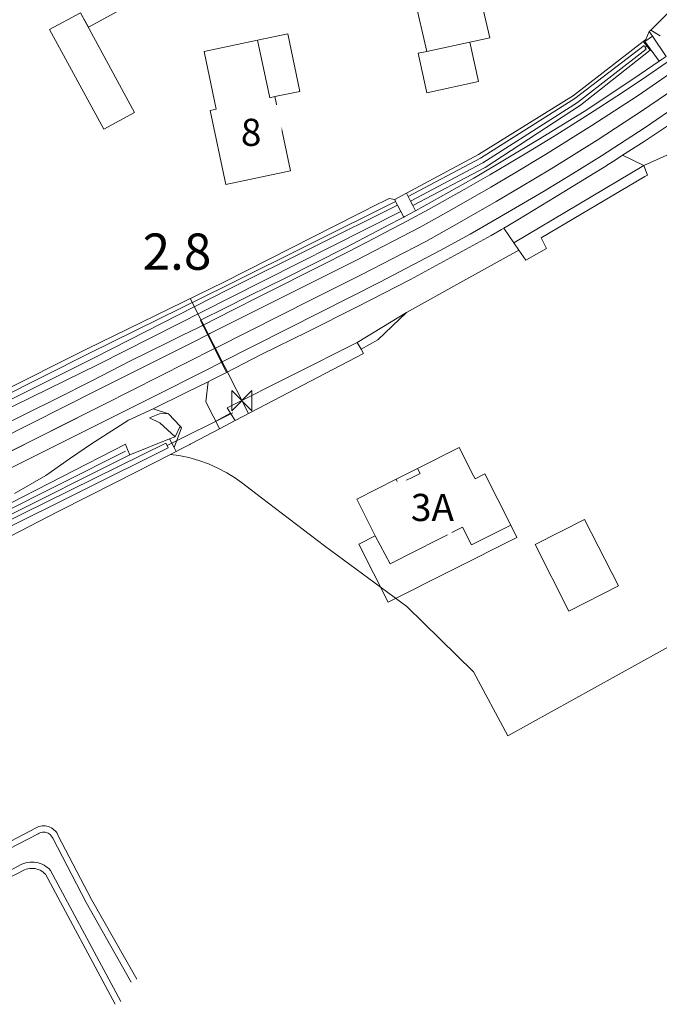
# Model space of a CAD drawing. Extents: x 140829 to 145054, y 448512 to 451778.
# Tile 81 of 152: x 143323 to 143394, y 450143 to 450252. Entities that reach past the tile are written whole.
import ezdxf

# ---------------------------------------------------------------- set-up
doc = ezdxf.new("R2010")
doc.units = 0
doc.header["$MEASUREMENT"] = 0
for name, color, linetype in [('geometrie2dBegroeidTerreindeel', 7, 'Continuous'), ('geometrie2dGebouwinstallatie', 7, 'Continuous'), ('geometrie2dGrondvlak', 7, 'Continuous'), ('geometrie2dOnbegroeidTerreindeel', 7, 'Continuous'), ('geometrie2dOndersteunendWaterdeel', 7, 'Continuous'), ('geometrie2dOndersteunendWegdeel', 7, 'Continuous'), ('geometrie2dOverigeConstructie', 7, 'Continuous'), ('geometrie2dVegetatieObject', 7, 'Continuous'), ('geometrie2dWaterdeel', 7, 'Continuous'), ('geometrie2dWegdeel', 7, 'Continuous'), ('HMPAL', 1, 'Continuous'), ('HUISNUMMER', 3, 'Continuous'), ('PPALHM', 10, 'Continuous')]:
    doc.layers.add(name, color=color, linetype=linetype)
doc.styles.get("Standard").update_dxf_attribs({"font": 'arial.ttf'})

msp = doc.modelspace()

# ---------------------------------------------------------------- linework, layer by layer
at = {"layer": 'geometrie2dBegroeidTerreindeel', "linetype": 'Continuous', "lineweight": 0}
for p, q in [((143377.9, 450227.55), (143392.24, 450236.06)), ((143392.24, 450236.06), (143392.64, 450235.02)), ((143392.24, 450236.06), (143392.24, 450236.06)), ((143392.36, 450234.85), (143380.91, 450228.1)), ((143392.64, 450235.02), (143392.36, 450234.85)), ((143378.46, 450226.73), (143377.9, 450227.55)), ((143380.91, 450228.1), (143381.5, 450226.93)), ((143379.21, 450225.63), (143378.46, 450226.73)), ((143381.5, 450226.93), (143379.21, 450225.63)), ((143360.61, 450216.55), (143366.07, 450219.85)), ((143366.07, 450219.85), (143362.91, 450216.82)), ((143362.91, 450216.82), (143361.05, 450215.8)), ((143361.05, 450215.8), (143360.61, 450216.55)), ((143361.05, 450215.8), (143361.05, 450215.8)), ((143334.1, 450201.17), (143340.02, 450204.19)), ((143340.02, 450204.19), (143340.95, 450204.06)), ((143340.95, 450204.06), (143342.05, 450203.83)), ((143342.05, 450203.83), (143343.14, 450203.52)), ((143343.14, 450203.52), (143344.2, 450203.14)), ((143344.2, 450203.14), (143345.23, 450202.68)), ((143345.23, 450202.68), (143346.23, 450202.15)), ((143346.23, 450202.15), (143347.19, 450201.56)), ((143347.19, 450201.56), (143347.84, 450201.1)), ((143327.64, 450197.88), (143334.1, 450201.17)), ((143347.84, 450201.1), (143350.05, 450199.41)), ((143350.05, 450199.41), (143357.02, 450194.11)), ((143321.19, 450194.59), (143327.64, 450197.88)), ((143357.02, 450194.11), (143366.11, 450187.41)), ((143366.11, 450187.41), (143373.44, 450180.19)), ((143377.22, 450173.12), (143399.67, 450185.57)), ((143373.44, 450180.19), (143377.22, 450173.12)), ((143325.13, 450162.94), (143315.68, 450157.99)), ((143325.34, 450163.04), (143325.13, 450162.94)), ((143325.51, 450163.1), (143325.34, 450163.04)), ((143325.68, 450163.15), (143325.51, 450163.1)), ((143325.86, 450163.17), (143325.68, 450163.15)), ((143326.03, 450163.18), (143325.86, 450163.17)), ((143326.21, 450163.17), (143326.03, 450163.18)), ((143326.38, 450163.14), (143326.21, 450163.17)), ((143326.55, 450163.1), (143326.38, 450163.14)), ((143326.72, 450163.03), (143326.55, 450163.1)), ((143326.88, 450162.97), (143326.72, 450163.03)), ((143327.03, 450162.87), (143326.88, 450162.97)), ((143327.17, 450162.76), (143327.03, 450162.87)), ((143327.29, 450162.64), (143327.17, 450162.76)), ((143327.41, 450162.51), (143327.29, 450162.64)), ((143327.51, 450162.36), (143327.41, 450162.51)), ((143327.59, 450162.21), (143327.51, 450162.36)), ((143327.64, 450162.1), (143327.59, 450162.21)), ((143331.32, 450155.06), (143327.64, 450162.1)), ((143313.39, 450152.88), (143323.93, 450158.32)), ((143323.93, 450158.32), (143324.11, 450158.39)), ((143324.11, 450158.39), (143324.3, 450158.44)), ((143324.3, 450158.44), (143324.5, 450158.48)), ((143324.5, 450158.48), (143324.69, 450158.49)), ((143324.69, 450158.49), (143324.89, 450158.49)), ((143324.89, 450158.49), (143325.09, 450158.46)), ((143325.09, 450158.46), (143325.28, 450158.42)), ((143325.28, 450158.42), (143325.47, 450158.36)), ((143325.47, 450158.36), (143325.65, 450158.28)), ((143325.65, 450158.28), (143325.83, 450158.18)), ((143325.83, 450158.18), (143325.99, 450158.07)), ((143325.99, 450158.07), (143326.14, 450157.94)), ((143326.14, 450157.94), (143326.24, 450157.84)), ((143326.24, 450157.84), (143333.92, 450143.49)), ((143336.29, 450146.25), (143331.32, 450155.06))]:
    msp.add_line(p, q, dxfattribs=at)
at = {"layer": 'geometrie2dGebouwinstallatie', "linetype": 'Continuous', "lineweight": 0}
for p, q in [((143335.11, 450253.59), (143330.96, 450251.34)), ((143330.96, 450251.34), (143330.09, 450252.94)), ((143368.29, 450248.67), (143373.03, 450249.7)), ((143373.03, 450249.7), (143373.98, 450245.34)), ((143367.36, 450248.46), (143368.29, 450248.67)), ((143368.3, 450244.11), (143367.36, 450248.46)), ((143368.29, 450248.67), (143368.29, 450248.67)), ((143373.98, 450245.34), (143368.3, 450244.11)), ((143364.91, 450201.44), (143367.28, 450202.63)), ((143367.28, 450202.63), (143367.56, 450202.09)), ((143365.18, 450200.89), (143364.91, 450201.44)), ((143367.56, 450202.09), (143365.18, 450200.89)), ((143367.56, 450202.09), (143367.56, 450202.09)), ((143364.25, 450192.12), (143372.25, 450196.15)), ((143372.25, 450196.15), (143373.24, 450194.19)), ((143373.24, 450194.19), (143377.55, 450196.36)), ((143377.55, 450196.36), (143378.24, 450195.01)), ((143360.81, 450194.29), (143362.61, 450195.18)), ((143362.61, 450195.18), (143364.25, 450192.12)), ((143362.61, 450195.18), (143362.61, 450195.18)), ((143378.24, 450195.01), (143364.05, 450187.86)), ((143364.05, 450187.86), (143360.81, 450194.29))]:
    msp.add_line(p, q, dxfattribs=at)
at = {"layer": 'geometrie2dGrondvlak', "linetype": 'Continuous', "lineweight": 0}
for p, q in [((143373.4, 450258.19), (143375.23, 450250.17)), ((143368.29, 450248.67), (143366.45, 450256.71)), ((143326.67, 450251.09), (143330.09, 450252.94)), ((143330.09, 450252.94), (143336.06, 450241.93)), ((143332.65, 450240.08), (143326.67, 450251.09)), ((143343.73, 450248.66), (143349.63, 450249.91)), ((143349.63, 450249.91), (143350.97, 450243.55)), ((143375.23, 450250.17), (143368.29, 450248.67)), ((143345.07, 450242.3), (143343.73, 450248.66)), ((143350.97, 450243.55), (143351.52, 450243.68)), ((143351.52, 450243.68), (143353.25, 450235.5)), ((143351.52, 450243.68), (143351.52, 450243.68)), ((143336.06, 450241.93), (143332.65, 450240.08)), ((143344.41, 450242.16), (143345.07, 450242.3)), ((143346.14, 450233.99), (143344.41, 450242.16)), ((143353.25, 450235.5), (143346.14, 450233.99)), ((143367.28, 450202.63), (143371.87, 450204.95)), ((143371.87, 450204.95), (143373.45, 450201.83)), ((143367.56, 450202.09), (143367.28, 450202.63)), ((143360.58, 450199.26), (143364.91, 450201.44)), ((143364.91, 450201.44), (143365.18, 450200.89)), ((143365.18, 450200.89), (143367.56, 450202.09)), ((143373.45, 450201.83), (143373.62, 450201.5)), ((143373.62, 450201.5), (143374.7, 450202.03)), ((143374.7, 450202.03), (143377.55, 450196.36)), ((143360.56, 450199.25), (143360.58, 450199.26)), ((143362.61, 450195.18), (143360.56, 450199.25)), ((143380.25, 450194.24), (143385.7, 450197.01)), ((143385.7, 450197.01), (143389.43, 450189.67)), ((143372.25, 450196.15), (143364.25, 450192.12)), ((143373.24, 450194.19), (143372.25, 450196.15)), ((143377.55, 450196.36), (143373.24, 450194.19)), ((143364.25, 450192.12), (143362.61, 450195.18)), ((143383.98, 450186.9), (143380.25, 450194.24)), ((143364.25, 450192.12), (143364.25, 450192.12)), ((143389.43, 450189.67), (143383.98, 450186.9)), ((143383.98, 450186.9), (143383.98, 450186.9))]:
    msp.add_line(p, q, dxfattribs=at)
at = {"layer": 'geometrie2dOnbegroeidTerreindeel', "linetype": 'Continuous', "lineweight": 0}
for p, q in [((143375.23, 450250.17), (143373.4, 450258.19)), ((143366.45, 450256.71), (143368.29, 450248.67)), ((143330.09, 450252.94), (143326.67, 450251.09)), ((143336.06, 450241.93), (143330.09, 450252.94)), ((143395.34, 450253.32), (143393, 450251.02)), ((143326.67, 450251.09), (143332.65, 450240.08)), ((143392.81, 450250.87), (143392.44, 450249.98)), ((143393, 450251.02), (143392.81, 450250.87)), ((143349.63, 450249.91), (143343.73, 450248.66)), ((143350.97, 450243.55), (143349.63, 450249.91)), ((143368.29, 450248.67), (143375.23, 450250.17)), ((143392.18, 450249.76), (143384.47, 450243.79)), ((143392.3, 450249.86), (143392.18, 450249.76)), ((143392.44, 450249.98), (143392.3, 450249.86)), ((143343.73, 450248.66), (143345.07, 450242.3)), ((143384.47, 450243.79), (143374.01, 450237.29)), ((143351.52, 450243.68), (143350.97, 450243.55)), ((143353.25, 450235.5), (143351.52, 450243.68)), ((143332.65, 450240.08), (143336.06, 450241.93)), ((143345.07, 450242.3), (143344.41, 450242.16)), ((143344.41, 450242.16), (143346.14, 450233.99)), ((143332.65, 450240.08), (143332.65, 450240.08)), ((143374.01, 450237.29), (143366.04, 450233.01)), ((143392.24, 450236.06), (143394.77, 450237.23)), ((143346.14, 450233.99), (143353.25, 450235.5)), ((143392.64, 450235.02), (143392.24, 450236.06)), ((143346.14, 450233.99), (143346.14, 450233.99)), ((143380.91, 450228.1), (143392.36, 450234.85)), ((143392.36, 450234.85), (143392.64, 450235.02)), ((143366.04, 450233.01), (143364.75, 450232.32)), ((143363.09, 450231.93), (143345.97, 450223.23)), ((143363.26, 450232.01), (143363.09, 450231.93)), ((143364.15, 450232.43), (143363.26, 450232.01)), ((143364.75, 450232.32), (143364.15, 450232.43)), ((143381.5, 450226.93), (143380.91, 450228.1)), ((143372.26, 450223.29), (143378.46, 450226.73)), ((143378.46, 450226.73), (143379.21, 450225.63)), ((143379.21, 450225.63), (143381.5, 450226.93)), ((143345.97, 450223.23), (143330.74, 450215.8)), ((143366.07, 450219.85), (143372.26, 450223.29)), ((143362.91, 450216.82), (143366.07, 450219.85)), ((143361.05, 450215.8), (143362.91, 450216.82)), ((143330.74, 450215.8), (143311.37, 450206.1)), ((143361.33, 450215.31), (143361.05, 450215.8)), ((143347.16, 450207.93), (143361.33, 450215.31)), ((143345.44, 450207.02), (143347.16, 450207.93)), ((143342.41, 450205.42), (143345.44, 450207.02)), ((143340.66, 450204.52), (143341.14, 450204.76)), ((143341.14, 450204.76), (143342.17, 450205.29)), ((143341.14, 450204.76), (143341.14, 450204.76)), ((143342.17, 450205.29), (143342.2, 450205.3)), ((143342.2, 450205.3), (143342.41, 450205.42)), ((143371.87, 450204.95), (143367.28, 450202.63)), ((143373.45, 450201.83), (143371.87, 450204.95)), ((143340.02, 450204.19), (143340.56, 450204.47)), ((143340.95, 450204.06), (143340.02, 450204.19)), ((143340.56, 450204.47), (143340.66, 450204.52)), ((143342.05, 450203.83), (143340.95, 450204.06)), ((143343.14, 450203.52), (143342.05, 450203.83)), ((143344.2, 450203.14), (143343.14, 450203.52)), ((143345.23, 450202.68), (143344.2, 450203.14)), ((143346.23, 450202.15), (143345.23, 450202.68)), ((143367.28, 450202.63), (143367.56, 450202.09)), ((143347.19, 450201.56), (143346.23, 450202.15)), ((143347.84, 450201.1), (143347.19, 450201.56)), ((143364.91, 450201.44), (143360.58, 450199.26)), ((143365.18, 450200.89), (143364.91, 450201.44)), ((143367.56, 450202.09), (143365.18, 450200.89)), ((143373.62, 450201.5), (143373.45, 450201.83)), ((143374.7, 450202.03), (143373.62, 450201.5)), ((143377.55, 450196.36), (143374.7, 450202.03)), ((143350.05, 450199.41), (143347.84, 450201.1)), ((143357.02, 450194.11), (143350.05, 450199.41)), ((143360.58, 450199.26), (143360.56, 450199.25)), ((143360.56, 450199.25), (143362.61, 450195.18)), ((143360.56, 450199.25), (143360.56, 450199.25)), ((143385.7, 450197.01), (143380.25, 450194.24)), ((143389.43, 450189.67), (143385.7, 450197.01)), ((143364.25, 450192.12), (143372.25, 450196.15)), ((143372.25, 450196.15), (143373.24, 450194.19)), ((143373.24, 450194.19), (143377.55, 450196.36)), ((143362.61, 450195.18), (143364.25, 450192.12)), ((143366.11, 450187.41), (143357.02, 450194.11)), ((143380.25, 450194.24), (143383.98, 450186.9)), ((143383.98, 450186.9), (143389.43, 450189.67)), ((143373.44, 450180.19), (143366.11, 450187.41)), ((143383.98, 450186.9), (143383.98, 450186.9)), ((143399.67, 450185.57), (143377.22, 450173.12)), ((143377.22, 450173.12), (143373.44, 450180.19))]:
    msp.add_line(p, q, dxfattribs=at)
at = {"layer": 'geometrie2dOndersteunendWaterdeel', "linetype": 'Continuous', "lineweight": 0}
for p, q in [((143393, 450251.02), (143395.34, 450253.32)), ((143394.04, 450250.38), (143393, 450251.02)), ((143384.47, 450243.79), (143392.18, 450249.76)), ((143392.27, 450249.32), (143384.64, 450243.46)), ((143392.18, 450249.76), (143392.57, 450249.27)), ((143392.4, 450249.11), (143392.27, 450249.32)), ((143392.57, 450249.27), (143392.4, 450249.11)), ((143392.4, 450249.11), (143392.57, 450249.27)), ((143392.57, 450249.27), (143392.94, 450248.8)), ((143384.92, 450243.04), (143392.51, 450248.93)), ((143392.94, 450248.8), (143385.24, 450242.73)), ((143392.51, 450248.93), (143392.4, 450249.11)), ((143374.01, 450237.29), (143384.47, 450243.79)), ((143384.64, 450243.46), (143374.23, 450236.9)), ((143374.49, 450236.36), (143384.92, 450243.04)), ((143385.24, 450242.73), (143374.75, 450235.85)), ((143384.64, 450243.46), (143384.64, 450243.46)), ((143385.24, 450242.73), (143385.24, 450242.73)), ((143366.04, 450233.01), (143374.01, 450237.29)), ((143374.23, 450236.9), (143366.24, 450232.64)), ((143366.49, 450232.15), (143374.49, 450236.36)), ((143374.75, 450235.85), (143366.74, 450231.67)), ((143366.24, 450232.64), (143366.04, 450233.01)), ((143345.97, 450223.23), (143363.09, 450231.93)), ((143364.86, 450232.1), (143346.31, 450222.85)), ((143363.09, 450231.93), (143363.26, 450232.01)), ((143363.26, 450232.01), (143364.15, 450232.43)), ((143364.15, 450232.43), (143364.75, 450232.32)), ((143364.75, 450232.32), (143364.86, 450232.1)), ((143364.86, 450232.1), (143364.86, 450232.1)), ((143366.74, 450231.67), (143366.49, 450232.15)), ((143346.46, 450222.42), (143365.08, 450231.68)), ((143365.44, 450231), (143346.63, 450221.52)), ((143365.08, 450231.68), (143365.44, 450231)), ((143365.44, 450231), (143365.44, 450231)), ((143330.74, 450215.8), (143345.97, 450223.23)), ((143346.31, 450222.85), (143331.02, 450215.32)), ((143331.69, 450214.89), (143346.46, 450222.42)), ((143346.63, 450221.52), (143332.05, 450214.12)), ((143311.37, 450206.1), (143330.74, 450215.8)), ((143331.02, 450215.32), (143304.42, 450201.98)), ((143304.76, 450201.45), (143331.69, 450214.89)), ((143332.05, 450214.12), (143305.29, 450201.02)), ((143335.52, 450204.14), (143339.92, 450205.9)), ((143339.92, 450205.9), (143340.18, 450205.43)), ((143339.51, 450205.43), (143309.02, 450190.4)), ((143309.33, 450189.78), (143339.76, 450204.9)), ((143339.64, 450205.16), (143339.51, 450205.43)), ((143340.18, 450205.43), (143339.64, 450205.16)), ((143339.64, 450205.16), (143340.18, 450205.43)), ((143339.76, 450204.9), (143339.64, 450205.16)), ((143340.18, 450205.43), (143340.44, 450204.94)), ((143340.44, 450204.94), (143340.66, 450204.52)), ((143308.83, 450190.75), (143335.52, 450204.14)), ((143340.02, 450204.19), (143334.1, 450201.17)), ((143340.56, 450204.47), (143340.02, 450204.19)), ((143340.66, 450204.52), (143340.56, 450204.47)), ((143334.1, 450201.17), (143327.64, 450197.88)), ((143327.64, 450197.88), (143321.19, 450194.59)), ((143315.68, 450157.99), (143325.13, 450162.94)), ((143325.41, 450162.32), (143315.99, 450157.39)), ((143325.13, 450162.94), (143325.34, 450163.04)), ((143325.34, 450163.04), (143325.51, 450163.1)), ((143325.53, 450162.39), (143325.41, 450162.32)), ((143325.51, 450163.1), (143325.68, 450163.15)), ((143325.71, 450162.46), (143325.53, 450162.39)), ((143325.68, 450163.15), (143325.86, 450163.17)), ((143325.89, 450162.5), (143325.71, 450162.46)), ((143325.86, 450163.17), (143326.03, 450163.18)), ((143326.08, 450162.5), (143325.89, 450162.5)), ((143326.03, 450163.18), (143326.21, 450163.17)), ((143326.21, 450162.49), (143326.08, 450162.5)), ((143326.21, 450163.17), (143326.38, 450163.14)), ((143326.35, 450162.45), (143326.21, 450162.49)), ((143326.52, 450162.38), (143326.35, 450162.45)), ((143326.38, 450163.14), (143326.55, 450163.1)), ((143326.64, 450162.31), (143326.52, 450162.38)), ((143326.55, 450163.1), (143326.72, 450163.03)), ((143326.75, 450162.23), (143326.64, 450162.31)), ((143326.72, 450163.03), (143326.88, 450162.97)), ((143326.87, 450162.1), (143326.75, 450162.23)), ((143326.88, 450162.97), (143327.03, 450162.87)), ((143327.03, 450162.87), (143327.17, 450162.76)), ((143327.17, 450162.76), (143327.29, 450162.64)), ((143327.29, 450162.64), (143327.41, 450162.51)), ((143327.41, 450162.51), (143327.51, 450162.36)), ((143327.51, 450162.36), (143327.59, 450162.21)), ((143326.97, 450161.94), (143326.87, 450162.1)), ((143327.04, 450161.81), (143326.97, 450161.94)), ((143330.72, 450154.73), (143327.04, 450161.81)), ((143327.59, 450162.21), (143327.64, 450162.1)), ((143327.64, 450162.1), (143331.32, 450155.06)), ((143323.64, 450158.94), (143323.86, 450159.03)), ((143323.86, 450159.03), (143324.08, 450159.1)), ((143324.08, 450159.1), (143324.3, 450159.14)), ((143324.3, 450159.14), (143324.53, 450159.17)), ((143324.53, 450159.17), (143324.76, 450159.18)), ((143324.76, 450159.18), (143324.99, 450159.17)), ((143324.99, 450159.17), (143325.22, 450159.14)), ((143325.22, 450159.14), (143325.44, 450159.09)), ((143325.44, 450159.09), (143325.66, 450159.02)), ((143325.66, 450159.02), (143325.88, 450158.94)), ((143313.07, 450153.49), (143323.64, 450158.94)), ((143323.93, 450158.32), (143313.39, 450152.88)), ((143324.11, 450158.39), (143323.93, 450158.32)), ((143324.3, 450158.44), (143324.11, 450158.39)), ((143324.5, 450158.48), (143324.3, 450158.44)), ((143324.69, 450158.49), (143324.5, 450158.48)), ((143324.89, 450158.49), (143324.69, 450158.49)), ((143325.09, 450158.46), (143324.89, 450158.49)), ((143325.28, 450158.42), (143325.09, 450158.46)), ((143325.47, 450158.36), (143325.28, 450158.42)), ((143325.65, 450158.28), (143325.47, 450158.36)), ((143325.83, 450158.18), (143325.65, 450158.28)), ((143325.99, 450158.07), (143325.83, 450158.18)), ((143325.88, 450158.94), (143326.08, 450158.83)), ((143326.14, 450157.94), (143325.99, 450158.07)), ((143326.08, 450158.83), (143326.28, 450158.71)), ((143326.24, 450157.84), (143326.14, 450157.94)), ((143326.28, 450158.71), (143326.46, 450158.57)), ((143326.46, 450158.57), (143326.63, 450158.43)), ((143326.63, 450158.43), (143326.79, 450158.26)), ((143326.79, 450158.26), (143334.53, 450143.8)), ((143333.92, 450143.49), (143326.24, 450157.84)), ((143335.69, 450145.92), (143330.72, 450154.73)), ((143331.32, 450155.06), (143336.29, 450146.25))]:
    msp.add_line(p, q, dxfattribs=at)
at = {"layer": 'geometrie2dOndersteunendWegdeel', "linetype": 'Continuous', "lineweight": 0}
for p, q in [((143392.81, 450250.87), (143393, 450251.02)), ((143393.21, 450250.34), (143392.81, 450250.87)), ((143393, 450251.02), (143394.04, 450250.38)), ((143394.69, 450248.11), (143393.21, 450250.34)), ((143392.18, 450249.76), (143392.3, 450249.86)), ((143392.57, 450249.27), (143392.18, 450249.76)), ((143392.3, 450249.86), (143392.36, 450249.78)), ((143392.36, 450249.78), (143393.91, 450247.58)), ((143392.94, 450248.8), (143392.57, 450249.27)), ((143385.24, 450242.73), (143392.94, 450248.8)), ((143393.91, 450247.58), (143394.69, 450248.11)), ((143391.02, 450245.6), (143393.91, 450247.58)), ((143393.91, 450247.58), (143391.02, 450245.6)), ((143394.8, 450247.49), (143392.55, 450245.95)), ((143392.55, 450245.95), (143389.98, 450244.2)), ((143385.66, 450242.03), (143391.02, 450245.6)), ((143391.02, 450245.6), (143385.66, 450242.03)), ((143389.98, 450244.2), (143387.27, 450242.43)), ((143374.75, 450235.85), (143385.24, 450242.73)), ((143380.6, 450238.93), (143385.66, 450242.03)), ((143385.66, 450242.03), (143380.6, 450238.93)), ((143387.27, 450242.43), (143385.83, 450241.52)), ((143385.83, 450241.52), (143383.91, 450240.31)), ((143383.91, 450240.31), (143382.35, 450239.33)), ((143373.47, 450234.69), (143380.6, 450238.93)), ((143380.6, 450238.93), (143373.47, 450234.69)), ((143382.35, 450239.33), (143379.51, 450237.6)), ((143379.51, 450237.6), (143377.22, 450236.22)), ((143377.22, 450236.22), (143375.26, 450235.06)), ((143388.14, 450236.08), (143388.24, 450236.15)), ((143388.24, 450236.15), (143388.29, 450236.18)), ((143388.29, 450236.18), (143388.49, 450236.3)), ((143388.49, 450236.3), (143389.29, 450236.81)), ((143389.29, 450236.81), (143389.9, 450237.2)), ((143389.9, 450237.2), (143392.24, 450236.06)), ((143366.74, 450231.67), (143374.75, 450235.85)), ((143375.26, 450235.06), (143372.4, 450233.43)), ((143392.24, 450236.06), (143377.9, 450227.55)), ((143382.58, 450232.64), (143386.82, 450235.25)), ((143386.82, 450235.25), (143387.87, 450235.91)), ((143387.87, 450235.91), (143388.14, 450236.08)), ((143367.05, 450231.09), (143373.47, 450234.69)), ((143373.47, 450234.69), (143367.05, 450231.09)), ((143373.47, 450234.69), (143373.47, 450234.69)), ((143372.4, 450233.43), (143368.49, 450231.21)), ((143378.32, 450230.07), (143382.58, 450232.64)), ((143346.63, 450221.52), (143365.44, 450231)), ((143365.44, 450231), (143365.77, 450230.38)), ((143365.86, 450230.43), (143367.05, 450231.09)), ((143368.49, 450231.21), (143366.15, 450229.96)), ((143367.05, 450231.09), (143366.74, 450231.67)), ((143366.15, 450229.96), (143363.71, 450228.67)), ((143364.26, 450229.59), (143365.25, 450230.11)), ((143365.25, 450230.11), (143364.26, 450229.59)), ((143365.25, 450230.11), (143365.77, 450230.38)), ((143365.77, 450230.38), (143365.25, 450230.11)), ((143365.77, 450230.38), (143365.86, 450230.43)), ((143377.25, 450229.43), (143378.32, 450230.07)), ((143359.29, 450226.99), (143364.26, 450229.59)), ((143364.26, 450229.59), (143359.29, 450226.99)), ((143363.71, 450228.67), (143362.53, 450228.05)), ((143375.38, 450228.34), (143376.52, 450229)), ((143376.52, 450229), (143376.8, 450229.16)), ((143376.8, 450229.16), (143377.25, 450229.43)), ((143377.9, 450227.55), (143376.8, 450229.16)), ((143376.8, 450229.16), (143376.8, 450229.16)), ((143376.8, 450229.16), (143377.9, 450227.55)), ((143362.53, 450228.05), (143359.62, 450226.55)), ((143366.51, 450223.49), (143375.38, 450228.34)), ((143377.9, 450227.55), (143378.46, 450226.73)), ((143352.66, 450223.65), (143359.29, 450226.99)), ((143359.29, 450226.99), (143352.66, 450223.65)), ((143359.62, 450226.55), (143356.78, 450225.12)), ((143378.46, 450226.73), (143372.26, 450223.29)), ((143356.78, 450225.12), (143354.45, 450223.93)), ((143348.79, 450221.72), (143352.66, 450223.65)), ((143352.66, 450223.65), (143348.79, 450221.72)), ((143354.45, 450223.93), (143352.47, 450222.93)), ((143360.63, 450220.49), (143366.51, 450223.49)), ((143372.26, 450223.29), (143366.07, 450219.85)), ((143352.47, 450222.93), (143349.62, 450221.52)), ((143332.05, 450214.12), (143346.63, 450221.52)), ((143345.96, 450220.29), (143348.79, 450221.72)), ((143348.79, 450221.72), (143345.96, 450220.29)), ((143349.62, 450221.52), (143347.14, 450220.25)), ((143343.56, 450219.11), (143345.96, 450220.29)), ((143345.96, 450220.29), (143343.56, 450219.11)), ((143347.14, 450220.25), (143345.07, 450219.2)), ((143355.14, 450217.71), (143360.63, 450220.49)), ((143366.07, 450219.85), (143360.61, 450216.55)), ((143343.33, 450218.99), (143343.56, 450219.11)), ((143343.56, 450219.11), (143343.33, 450218.99)), ((143343.6, 450218.46), (143343.33, 450218.99)), ((143343.33, 450218.99), (143343.6, 450218.46)), ((143345.07, 450219.2), (143343.84, 450218.58)), ((143343.47, 450218.39), (143341.91, 450217.62)), ((143343.6, 450218.46), (143343.47, 450218.39)), ((143343.84, 450218.58), (143343.6, 450218.46)), ((143343.6, 450218.46), (143343.6, 450218.46)), ((143350.04, 450215.2), (143355.14, 450217.71)), ((143341.65, 450217.49), (143339.71, 450216.52)), ((143341.91, 450217.62), (143341.65, 450217.49)), ((143339.71, 450216.52), (143335.6, 450214.5)), ((143360.61, 450216.55), (143346.29, 450209.31)), ((143335.6, 450214.5), (143331.35, 450212.32)), ((143346.19, 450213.22), (143350.04, 450215.2)), ((143305.29, 450201.02), (143332.05, 450214.12)), ((143331.35, 450212.32), (143327.4, 450210.33)), ((143344.16, 450212.2), (143344.5, 450212.37)), ((143344.5, 450212.37), (143345.26, 450212.74)), ((143344.5, 450212.37), (143344.5, 450212.37)), ((143345.26, 450212.74), (143346.19, 450213.22)), ((143343.92, 450210), (143344.16, 450212.2)), ((143327.4, 450210.33), (143320.05, 450206.67)), ((143335.4, 450207.96), (143338.12, 450209.22)), ((143338.12, 450209.22), (143339.8, 450208.68)), ((143344.73, 450208.41), (143343.92, 450210)), ((143346.29, 450209.31), (143346.65, 450208.74)), ((143331.31, 450205.36), (143335.4, 450207.96)), ((143337.72, 450208.22), (143338.99, 450208.75)), ((143338.99, 450208.75), (143337.72, 450208.22)), ((143338.86, 450207.66), (143337.72, 450208.22)), ((143337.72, 450208.22), (143338.86, 450207.66)), ((143338.99, 450208.75), (143339.8, 450208.68)), ((143339.8, 450208.68), (143338.99, 450208.75)), ((143339.8, 450208.68), (143341.07, 450207.29)), ((143339.8, 450208.68), (143339.8, 450208.68)), ((143345.01, 450207.86), (143344.73, 450208.41)), ((143346.65, 450208.74), (143345.01, 450207.86)), ((143345.01, 450207.86), (143346.65, 450208.74)), ((143347.16, 450207.93), (143345.44, 450207.02)), ((143346.65, 450208.74), (143346.69, 450208.67)), ((143346.69, 450208.67), (143347.16, 450207.93)), ((143340.53, 450206.12), (143338.86, 450207.66)), ((143338.86, 450207.66), (143340.53, 450206.12)), ((143341.23, 450207.12), (143340.44, 450204.94)), ((143341.07, 450207.29), (143340.53, 450206.12)), ((143340.53, 450206.12), (143341.07, 450207.29)), ((143341.07, 450207.29), (143341.23, 450207.12)), ((143345.44, 450207.02), (143345.01, 450207.86)), ((143345.44, 450207.02), (143345.44, 450207.02)), ((143339.92, 450205.9), (143335.52, 450204.14)), ((143340.53, 450206.12), (143339.92, 450205.9)), ((143339.92, 450205.9), (143340.53, 450206.12)), ((143339.92, 450205.9), (143339.92, 450205.9)), ((143340.18, 450205.43), (143339.92, 450205.9)), ((143308.37, 450191.64), (143335.05, 450205.32)), ((143335.05, 450205.32), (143308.37, 450191.64)), ((143328.88, 450203.7), (143331.31, 450205.36)), ((143335.05, 450205.32), (143335.28, 450204.73)), ((143335.28, 450204.73), (143335.05, 450205.32)), ((143335.28, 450204.73), (143335.52, 450204.14)), ((143335.52, 450204.14), (143335.28, 450204.73)), ((143340.44, 450204.94), (143340.18, 450205.43)), ((143340.44, 450204.94), (143340.44, 450204.94)), ((143335.52, 450204.14), (143308.83, 450190.75)), ((143326.27, 450201.84), (143328.88, 450203.7)), ((143322.8, 450199.88), (143326.27, 450201.84))]:
    msp.add_line(p, q, dxfattribs=at)
at = {"layer": 'geometrie2dOverigeConstructie', "linetype": 'Continuous', "lineweight": 0}
for p, q in [((143349.63, 450249.91), (143352.95, 450250.61)), ((143352.95, 450250.61), (143354.3, 450244.26)), ((143350.97, 450243.55), (143349.63, 450249.91)), ((143349.63, 450249.91), (143349.63, 450249.91)), ((143354.3, 450244.26), (143351.52, 450243.68)), ((143351.52, 450243.68), (143350.97, 450243.55)), ((143346.91, 450208.78), (143339.64, 450205.16)), ((143339.64, 450205.16), (143346.91, 450208.78))]:
    msp.add_line(p, q, dxfattribs=at)
at = {"layer": 'geometrie2dVegetatieObject', "linetype": 'Continuous', "lineweight": 0}
for p, q in [((143278.66, 450176.19), (143335.04, 450204.56)), ((143335.04, 450204.56), (143278.66, 450176.19))]:
    msp.add_line(p, q, dxfattribs=at)
at = {"layer": 'geometrie2dWaterdeel', "linetype": 'Continuous', "lineweight": 0}
for p, q in [((143384.64, 450243.46), (143392.27, 450249.32)), ((143392.27, 450249.32), (143392.4, 450249.11)), ((143392.51, 450248.93), (143384.92, 450243.04)), ((143392.4, 450249.11), (143392.51, 450248.93)), ((143392.51, 450248.93), (143392.51, 450248.93)), ((143374.23, 450236.9), (143384.64, 450243.46)), ((143384.92, 450243.04), (143374.49, 450236.36)), ((143366.24, 450232.64), (143374.23, 450236.9)), ((143374.49, 450236.36), (143366.49, 450232.15)), ((143346.31, 450222.85), (143364.86, 450232.1)), ((143364.86, 450232.1), (143365.08, 450231.68)), ((143366.49, 450232.15), (143366.24, 450232.64)), ((143365.08, 450231.68), (143346.46, 450222.42)), ((143365.08, 450231.68), (143365.08, 450231.68)), ((143331.02, 450215.32), (143346.31, 450222.85)), ((143346.46, 450222.42), (143331.69, 450214.89)), ((143346.29, 450209.31), (143360.61, 450216.55)), ((143360.61, 450216.55), (143361.05, 450215.8)), ((143361.05, 450215.8), (143361.33, 450215.31)), ((143304.42, 450201.98), (143331.02, 450215.32)), ((143331.69, 450214.89), (143304.76, 450201.45)), ((143361.33, 450215.31), (143347.16, 450207.93)), ((143346.65, 450208.74), (143346.29, 450209.31)), ((143346.69, 450208.67), (143346.65, 450208.74)), ((143347.16, 450207.93), (143346.69, 450208.67)), ((143347.16, 450207.93), (143347.16, 450207.93)), ((143309.02, 450190.4), (143339.51, 450205.43)), ((143339.76, 450204.9), (143309.33, 450189.78)), ((143339.51, 450205.43), (143339.64, 450205.16)), ((143339.64, 450205.16), (143339.76, 450204.9)), ((143315.99, 450157.39), (143325.41, 450162.32)), ((143325.41, 450162.32), (143325.53, 450162.39)), ((143325.53, 450162.39), (143325.71, 450162.46)), ((143325.71, 450162.46), (143325.89, 450162.5)), ((143325.89, 450162.5), (143326.08, 450162.5)), ((143326.08, 450162.5), (143326.21, 450162.49)), ((143326.21, 450162.49), (143326.35, 450162.45)), ((143326.35, 450162.45), (143326.52, 450162.38)), ((143326.52, 450162.38), (143326.64, 450162.31)), ((143326.64, 450162.31), (143326.75, 450162.23)), ((143326.75, 450162.23), (143326.87, 450162.1)), ((143326.87, 450162.1), (143326.97, 450161.94)), ((143326.97, 450161.94), (143327.04, 450161.81)), ((143327.04, 450161.81), (143330.72, 450154.73)), ((143323.86, 450159.03), (143323.64, 450158.94)), ((143324.08, 450159.1), (143323.86, 450159.03)), ((143324.3, 450159.14), (143324.08, 450159.1)), ((143324.53, 450159.17), (143324.3, 450159.14)), ((143324.76, 450159.18), (143324.53, 450159.17)), ((143324.99, 450159.17), (143324.76, 450159.18)), ((143325.22, 450159.14), (143324.99, 450159.17)), ((143325.44, 450159.09), (143325.22, 450159.14)), ((143325.66, 450159.02), (143325.44, 450159.09)), ((143325.88, 450158.94), (143325.66, 450159.02)), ((143323.64, 450158.94), (143313.07, 450153.49)), ((143326.08, 450158.83), (143325.88, 450158.94)), ((143326.28, 450158.71), (143326.08, 450158.83)), ((143326.46, 450158.57), (143326.28, 450158.71)), ((143326.63, 450158.43), (143326.46, 450158.57)), ((143326.79, 450158.26), (143326.63, 450158.43)), ((143334.53, 450143.8), (143326.79, 450158.26)), ((143330.72, 450154.73), (143335.69, 450145.92))]:
    msp.add_line(p, q, dxfattribs=at)
at = {"layer": 'geometrie2dWegdeel', "linetype": 'Continuous', "lineweight": 0}
for p, q in [((143393.21, 450250.34), (143392.36, 450249.78)), ((143392.36, 450249.78), (143393.21, 450250.34)), ((143392.44, 450249.98), (143392.81, 450250.87)), ((143392.81, 450250.87), (143393.21, 450250.34)), ((143393.21, 450250.34), (143394.69, 450248.11)), ((143392.3, 450249.86), (143392.44, 450249.98)), ((143392.36, 450249.78), (143392.3, 450249.86)), ((143393.91, 450247.58), (143392.36, 450249.78)), ((143392.44, 450249.98), (143392.44, 450249.98)), ((143394.69, 450248.11), (143393.91, 450247.58)), ((143391.5, 450243.73), (143396.42, 450247.14)), ((143396.42, 450247.14), (143391.5, 450243.73)), ((143392.55, 450245.95), (143394.8, 450247.49)), ((143389.98, 450244.2), (143392.55, 450245.95)), ((143392.1, 450242.13), (143397.03, 450245.55)), ((143397.03, 450245.55), (143392.1, 450242.13)), ((143386.49, 450240.48), (143391.5, 450243.73)), ((143391.5, 450243.73), (143386.49, 450240.48)), ((143387.27, 450242.43), (143389.98, 450244.2)), ((143392.28, 450240.21), (143396.91, 450243.38)), ((143396.91, 450243.38), (143392.28, 450240.21)), ((143385.83, 450241.52), (143387.27, 450242.43)), ((143387.1, 450238.89), (143392.1, 450242.13)), ((143392.1, 450242.13), (143387.1, 450238.89)), ((143381.4, 450237.28), (143386.49, 450240.48)), ((143386.49, 450240.48), (143381.4, 450237.28)), ((143383.91, 450240.31), (143385.83, 450241.52)), ((143395.26, 450240.7), (143392.29, 450238.74)), ((143392.29, 450238.74), (143395.26, 450240.7)), ((143382.35, 450239.33), (143383.91, 450240.31)), ((143387.56, 450237.15), (143392.28, 450240.21)), ((143392.28, 450240.21), (143387.56, 450237.15)), ((143379.51, 450237.6), (143382.35, 450239.33)), ((143382.01, 450235.69), (143387.1, 450238.89)), ((143387.1, 450238.89), (143382.01, 450235.69)), ((143392.29, 450238.74), (143389.9, 450237.2)), ((143389.9, 450237.2), (143392.29, 450238.74)), ((143377.22, 450236.22), (143379.51, 450237.6)), ((143377.97, 450235.22), (143381.4, 450237.28)), ((143381.4, 450237.28), (143377.97, 450235.22)), ((143394.77, 450237.23), (143392.24, 450236.06)), ((143375.26, 450235.06), (143377.22, 450236.22)), ((143384.36, 450235.15), (143387.56, 450237.15)), ((143387.56, 450237.15), (143384.36, 450235.15)), ((143388.24, 450236.15), (143388.14, 450236.08)), ((143388.29, 450236.18), (143388.24, 450236.15)), ((143388.49, 450236.3), (143388.29, 450236.18)), ((143389.29, 450236.81), (143388.49, 450236.3)), ((143389.9, 450237.2), (143389.29, 450236.81)), ((143392.24, 450236.06), (143389.9, 450237.2)), ((143389.9, 450237.2), (143389.9, 450237.2)), ((143372.4, 450233.43), (143375.26, 450235.06)), ((143375.35, 450233.69), (143377.97, 450235.22)), ((143377.97, 450235.22), (143375.35, 450233.69)), ((143378.57, 450233.63), (143382.01, 450235.69)), ((143382.01, 450235.69), (143378.57, 450233.63)), ((143381.16, 450233.21), (143384.36, 450235.15)), ((143384.36, 450235.15), (143381.16, 450233.21)), ((143386.82, 450235.25), (143382.58, 450232.64)), ((143387.87, 450235.91), (143386.82, 450235.25)), ((143388.14, 450236.08), (143387.87, 450235.91)), ((143364.75, 450232.32), (143366.04, 450233.01)), ((143366.04, 450233.01), (143366.24, 450232.64)), ((143368.49, 450231.21), (143372.4, 450233.43)), ((143371.05, 450231.23), (143375.35, 450233.69)), ((143375.35, 450233.69), (143371.05, 450231.23)), ((143375.96, 450232.1), (143378.57, 450233.63)), ((143378.57, 450233.63), (143375.96, 450232.1)), ((143376.33, 450230.38), (143381.16, 450233.21)), ((143381.16, 450233.21), (143376.33, 450230.38)), ((143364.86, 450232.1), (143364.75, 450232.32)), ((143364.75, 450232.32), (143364.75, 450232.32)), ((143365.08, 450231.68), (143364.86, 450232.1)), ((143366.24, 450232.64), (143366.49, 450232.15)), ((143366.49, 450232.15), (143366.74, 450231.67)), ((143371.66, 450229.63), (143375.96, 450232.1)), ((143375.96, 450232.1), (143371.66, 450229.63)), ((143382.58, 450232.64), (143378.32, 450230.07)), ((143365.44, 450231), (143365.08, 450231.68)), ((143365.77, 450230.38), (143365.44, 450231)), ((143367.05, 450231.09), (143365.86, 450230.43)), ((143366.15, 450229.96), (143368.49, 450231.21)), ((143366.74, 450231.67), (143367.05, 450231.09)), ((143367.58, 450229.28), (143371.05, 450231.23)), ((143371.05, 450231.23), (143367.58, 450229.28)), ((143363.71, 450228.67), (143366.15, 450229.96)), ((143365.86, 450230.43), (143365.77, 450230.38)), ((143368.18, 450227.69), (143371.66, 450229.63)), ((143371.66, 450229.63), (143368.18, 450227.69)), ((143373.07, 450228.49), (143376.33, 450230.38)), ((143376.33, 450230.38), (143373.07, 450228.49)), ((143378.32, 450230.07), (143377.25, 450229.43)), ((143360.45, 450225.6), (143367.58, 450229.28)), ((143367.58, 450229.28), (143360.45, 450225.6)), ((143362.53, 450228.05), (143363.71, 450228.67)), ((143376.52, 450229), (143375.38, 450228.34)), ((143376.8, 450229.16), (143376.52, 450229)), ((143377.25, 450229.43), (143376.8, 450229.16)), ((143359.62, 450226.55), (143362.53, 450228.05)), ((143361.06, 450224), (143368.18, 450227.69)), ((143368.18, 450227.69), (143361.06, 450224)), ((143375.38, 450228.34), (143366.51, 450223.49)), ((143369.76, 450226.68), (143373.07, 450228.49)), ((143373.07, 450228.49), (143369.76, 450226.68)), ((143356.78, 450225.12), (143359.62, 450226.55)), ((143363.12, 450223.21), (143369.76, 450226.68)), ((143369.76, 450226.68), (143363.12, 450223.21)), ((143355.1, 450222.91), (143360.45, 450225.6)), ((143360.45, 450225.6), (143355.1, 450222.91)), ((143354.45, 450223.93), (143356.78, 450225.12)), ((143352.47, 450222.93), (143354.45, 450223.93)), ((143355.7, 450221.32), (143361.06, 450224)), ((143361.06, 450224), (143355.7, 450221.32)), ((143356.5, 450219.84), (143363.12, 450223.21)), ((143363.12, 450223.21), (143356.5, 450219.84)), ((143366.51, 450223.49), (143360.63, 450220.49)), ((143344.37, 450217.52), (143355.1, 450222.91)), ((143355.1, 450222.91), (143344.37, 450217.52)), ((143349.62, 450221.52), (143352.47, 450222.93)), ((143344.98, 450215.92), (143355.7, 450221.32)), ((143355.7, 450221.32), (143344.98, 450215.92)), ((143347.14, 450220.25), (143349.62, 450221.52)), ((143345.07, 450219.2), (143347.14, 450220.25)), ((143345.63, 450214.35), (143356.5, 450219.84)), ((143356.5, 450219.84), (143345.63, 450214.35)), ((143360.63, 450220.49), (143355.14, 450217.71)), ((143343.84, 450218.58), (143345.07, 450219.2)), ((143341.91, 450217.62), (143343.47, 450218.39)), ((143343.47, 450218.39), (143343.6, 450218.46)), ((143343.6, 450218.46), (143343.84, 450218.58)), ((143343.6, 450218.46), (143344.13, 450217.39)), ((143344.13, 450217.39), (143343.6, 450218.46)), ((143355.14, 450217.71), (143350.04, 450215.2)), ((143339.71, 450216.52), (143341.65, 450217.49)), ((143341.65, 450217.49), (143341.91, 450217.62)), ((143342.44, 450216.55), (143344.12, 450217.39)), ((143344.12, 450217.39), (143342.44, 450216.55)), ((143344.12, 450217.39), (143344.13, 450217.39)), ((143344.13, 450217.39), (143344.12, 450217.39)), ((143344.13, 450217.39), (143344.37, 450217.52)), ((143344.37, 450217.52), (143344.13, 450217.39)), ((143344.13, 450217.39), (143344.88, 450215.87)), ((143344.13, 450217.39), (143344.13, 450217.39)), ((143331.85, 450211.23), (143342.44, 450216.55)), ((143342.44, 450216.55), (143331.85, 450211.23)), ((143344.86, 450215.86), (143332.65, 450209.71)), ((143332.65, 450209.71), (143344.86, 450215.86)), ((143335.6, 450214.5), (143339.71, 450216.52)), ((143344.88, 450215.87), (143344.86, 450215.86)), ((143344.86, 450215.86), (143344.88, 450215.87)), ((143344.88, 450215.87), (143344.98, 450215.92)), ((143344.98, 450215.92), (143344.88, 450215.87)), ((143344.88, 450215.87), (143345.63, 450214.35)), ((143345.63, 450214.35), (143344.88, 450215.87)), ((143344.88, 450215.87), (143344.88, 450215.87)), ((143331.35, 450212.32), (143335.6, 450214.5)), ((143350.04, 450215.2), (143346.19, 450213.22)), ((143343.94, 450213.49), (143338.17, 450210.58)), ((143338.17, 450210.58), (143343.94, 450213.49)), ((143345.6, 450214.33), (143343.94, 450213.49)), ((143343.94, 450213.49), (143345.6, 450214.33)), ((143345.63, 450214.35), (143345.6, 450214.33)), ((143345.6, 450214.33), (143345.63, 450214.35)), ((143345.63, 450214.35), (143346.19, 450213.22)), ((143346.19, 450213.22), (143345.63, 450214.35)), ((143345.63, 450214.35), (143345.63, 450214.35)), ((143327.4, 450210.33), (143331.35, 450212.32)), ((143344.5, 450212.37), (143344.16, 450212.2)), ((143345.26, 450212.74), (143344.5, 450212.37)), ((143346.19, 450213.22), (143345.26, 450212.74)), ((143319.34, 450204.94), (143331.85, 450211.23)), ((143331.85, 450211.23), (143319.34, 450204.94)), ((143344.16, 450212.2), (143341.82, 450211.05)), ((143341.82, 450211.05), (143344.16, 450212.2)), ((143344.16, 450212.2), (143343.92, 450210)), ((143320.05, 450206.67), (143327.4, 450210.33)), ((143338.17, 450210.58), (143321.49, 450202.23)), ((143321.49, 450202.23), (143338.17, 450210.58)), ((143341.82, 450211.05), (143338.12, 450209.22)), ((143338.12, 450209.22), (143341.82, 450211.05)), ((143332.65, 450209.71), (143320.14, 450203.43)), ((143320.14, 450203.43), (143332.65, 450209.71)), ((143338.12, 450209.22), (143335.4, 450207.96)), ((143338.12, 450209.22), (143338.12, 450209.22)), ((143339.8, 450208.68), (143338.12, 450209.22)), ((143343.92, 450210), (143344.73, 450208.41)), ((143335.4, 450207.96), (143331.31, 450205.36)), ((143341.07, 450207.29), (143339.8, 450208.68)), ((143344.73, 450208.41), (143345.01, 450207.86)), ((143340.44, 450204.94), (143341.23, 450207.12)), ((143341.23, 450207.12), (143341.07, 450207.29)), ((143345.44, 450207.02), (143342.41, 450205.42)), ((143345.01, 450207.86), (143345.44, 450207.02)), ((143331.31, 450205.36), (143328.88, 450203.7)), ((143340.66, 450204.52), (143340.44, 450204.94)), ((143341.14, 450204.76), (143340.66, 450204.52)), ((143342.17, 450205.29), (143341.14, 450204.76)), ((143342.2, 450205.3), (143342.17, 450205.29)), ((143342.41, 450205.42), (143342.2, 450205.3)), ((143328.88, 450203.7), (143326.27, 450201.84)), ((143340.66, 450204.52), (143340.66, 450204.52)), ((143326.27, 450201.84), (143322.8, 450199.88))]:
    msp.add_line(p, q, dxfattribs=at)
at = {"layer": 'HMPAL', "linetype": 'Continuous', "lineweight": 0}
msp.add_line((143348.62, 450208.69), (143342.18, 450221.38), dxfattribs=at)
at = {"layer": 'PPALHM', "lineweight": 0}
for p, q in [((143346.77, 450211.24), (143349.01, 450209)), ((143346.77, 450209), (143346.77, 450211.24)), ((143349.01, 450211.24), (143346.77, 450209)), ((143349.01, 450209), (143349.01, 450211.24))]:
    msp.add_line(p, q, dxfattribs=at)

# ---------------------------------------------------------------- next in the draw order: texts
at = {"layer": 'HMPAL', "lineweight": 0, "insert": (143336.95, 450228.57), "char_height": 4, "attachment_point": 1, "bg_fill": 3, "box_fill_scale": 1.5, "bg_fill_color": 256, "bg_fill_transparency": 0}
msp.add_mtext_dynamic_manual_height_columns('2.8', width=4, gutter_width=1, heights=[0], dxfattribs=at)
at = {"layer": 'HUISNUMMER', "lineweight": 0, "char_height": 3, "attachment_point": 1, "bg_fill": 3, "box_fill_scale": 1.5, "bg_fill_color": 256, "bg_fill_transparency": 0}
for s, insert in [('8', (143347.78, 450241.24)), ('3A', (143366.54, 450199.83))]:
    msp.add_mtext_dynamic_manual_height_columns(s, width=3, gutter_width=1, heights=[0], dxfattribs=dict(at, insert=insert))

doc.saveas('drawing.dxf')
